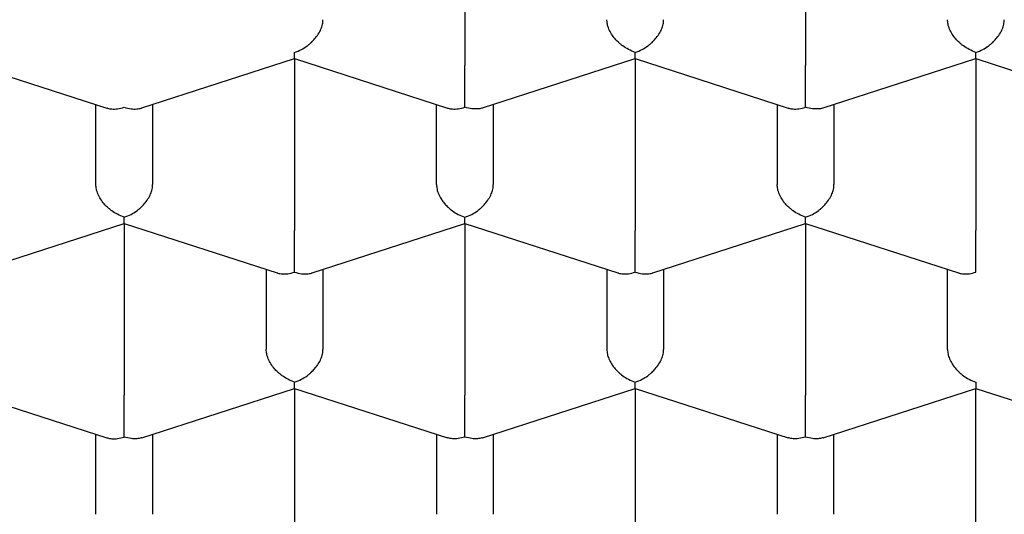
# Model space of a CAD drawing. Header units: millimetres. Extents: x 8 to 539, y 12 to 489.
# Tile 20 of 35: x 278.54 to 282.88, y 393.06 to 395.24. Entities that reach past the tile are written whole.
import ezdxf

# ---------------------------------------------------------------- set-up
doc = ezdxf.new("R2010")
doc.units = ezdxf.units.MM

msp = doc.modelspace()

# ---------------------------------------------------------------- linework, layer by layer
at = {"color": 7, "linetype": 'Continuous', "lineweight": 30}
for p, q in [((280.5, 395.7908), (280.5, 395.0343)), ((282, 395.7908), (282, 395.0343)), ((278.25, 395.0643), (278.9234, 394.8469)), ((279.0767, 394.847), (279.7502, 395.0644)), ((279.75, 395.0643), (280.4234, 394.8469)), ((279.75, 395.0643), (279.75, 394.3079)), ((280.5768, 394.847), (281.2502, 395.0644)), ((281.25, 395.0643), (281.9234, 394.8469)), ((281.25, 395.0643), (281.25, 394.3079)), ((282.0768, 394.847), (282.7502, 395.0644)), ((282.75, 395.0643), (283.4234, 394.8469)), ((282.75, 395.0643), (282.75, 394.3079)), ((278.875, 394.5096), (278.875, 394.8626)), ((279.125, 394.8626), (279.125, 394.5096)), ((280.375, 394.5096), (280.375, 394.8626)), ((280.625, 394.8626), (280.625, 394.5096)), ((281.875, 394.8626), (281.875, 394.5096)), ((282.125, 394.8626), (282.125, 394.5096)), ((278.3268, 394.1206), (279.0002, 394.338)), ((279, 394.3379), (279.6734, 394.1205)), ((279, 394.3379), (279, 393.5814)), ((279.8267, 394.1205), (280.5002, 394.338)), ((280.5, 394.3379), (281.1734, 394.1205)), ((280.5, 394.3379), (280.5, 393.5814)), ((281.3267, 394.1205), (282.0002, 394.338)), ((282, 394.3379), (282.6734, 394.1205)), ((282, 394.3379), (282, 393.5814)), ((279.625, 394.1361), (279.625, 393.7832)), ((279.875, 394.1361), (279.875, 393.7832)), ((281.125, 394.1361), (281.125, 393.7832)), ((281.375, 394.1361), (281.375, 393.7832)), ((282.625, 393.7832), (282.625, 394.1361)), ((278.25, 393.6115), (278.9234, 393.3941)), ((279.0768, 393.3942), (279.7502, 393.6116)), ((279.75, 393.6115), (280.4232, 393.3942)), ((279.75, 393.6115), (279.75, 392.855)), ((280.5768, 393.3942), (281.2502, 393.6116)), ((281.25, 393.6115), (281.9232, 393.3942)), ((281.25, 393.6115), (281.25, 392.855)), ((282.0768, 393.3942), (282.75, 393.6115)), ((282.7499, 393.6116), (283.4232, 393.3942)), ((282.75, 392.855), (282.75, 393.6115)), ((278.875, 393.0568), (278.875, 393.4097)), ((279.125, 393.4097), (279.125, 393.0568)), ((280.375, 393.4097), (280.375, 393.0568)), ((280.625, 393.4097), (280.625, 393.0568)), ((281.875, 393.4097), (281.875, 393.0568)), ((282.125, 393.0568), (282.125, 393.4097))]:
    msp.add_line(p, q, dxfattribs=at)
for points, knots in [([(275.475, 393.5083), (275.4758, 393.5567), (275.4775, 393.6536), (275.4906, 393.7988), (275.5115, 393.9437), (275.5409, 394.0881), (275.5786, 394.2319), (275.6247, 394.3749), (275.679, 394.5171), (275.7416, 394.6582), (275.8122, 394.7981), (275.8916, 394.9379), (275.98, 395.0773), (276.0775, 395.2164), (276.1833, 395.3536), (276.2972, 395.4887), (276.4121, 395.6141), (276.5265, 395.7301), (276.6389, 395.8371), (276.7567, 395.9422), (276.8795, 396.0455), (277.0074, 396.1469), (277.1403, 396.2462), (277.2781, 396.3435), (277.423, 396.4402), (277.5753, 396.5362), (277.7351, 396.6312), (277.8999, 396.7236), (278.0665, 396.8117), (278.2347, 396.8958), (278.4042, 396.9759), (278.5775, 397.0533), (278.7545, 397.1281), (278.9352, 397.2), (279.1194, 397.2691), (279.307, 397.3354), (279.501, 397.3998), (279.7015, 397.4622), (279.9086, 397.5222), (280.1187, 397.5788), (280.3281, 397.6312), (280.5366, 397.6794), (280.7439, 397.7235), (280.9533, 397.7645), (281.1646, 397.8022), (281.3777, 397.8367), (281.5924, 397.8678), (281.8086, 397.8956), (282.0298, 397.9205), (282.2559, 397.9422), (282.4869, 397.9605), (282.7187, 397.9751), (282.9473, 397.9857), (283.1726, 397.9926), (283.3944, 397.9959), (283.6162, 397.9958), (283.838, 397.9923), (284.0594, 397.9854), (284.2805, 397.975), (284.501, 397.9613), (284.7244, 397.9438), (284.9507, 397.9225), (285.1794, 397.897), (285.4068, 397.8679), (285.6289, 397.8356), (285.8455, 397.8005), (286.0568, 397.7626), (286.2661, 397.7215), (286.4732, 397.6771), (286.6781, 397.6296), (286.8806, 397.5789), (287.0805, 397.5251), (287.281, 397.4673), (287.4818, 397.4053), (287.6826, 397.3389), (287.8799, 397.2693), (288.0704, 397.1978), (288.254, 397.1245), (288.4309, 397.0496), (288.604, 396.972), (288.7733, 396.8918), (288.9384, 396.809), (289.0995, 396.7237), (289.2563, 396.6359), (289.4113, 396.5442), (289.5641, 396.4485), (289.7143, 396.3487), (289.8593, 396.2465), (289.9966, 396.1438), (290.1265, 396.0406), (290.2491, 395.9372), (290.3666, 395.8319), (290.4788, 395.7249), (290.5857, 395.6162), (290.6871, 395.5059), (290.7831, 395.3941), (290.8751, 395.2789), (290.9626, 395.1603), (291.0453, 395.0383), (291.1217, 394.9151), (291.1912, 394.7912), (291.2541, 394.6669), (291.3103, 394.5421), (291.3601, 394.4164), (291.4034, 394.2901), (291.4405, 394.1622), (291.4711, 394.0328), (291.4952, 393.9021), (291.5123, 393.771), (291.523, 393.6397), (291.5243, 393.5521), (291.525, 393.5083)], [0, 0, 0, 0, 0.010303, 0.020615, 0.030929, 0.04124, 0.051544, 0.061847, 0.072159, 0.082473, 0.092784, 0.103088, 0.113674, 0.124269, 0.134867, 0.145462, 0.156049, 0.164845, 0.173645, 0.182445, 0.191241, 0.200038, 0.208838, 0.217637, 0.226434, 0.235683, 0.244935, 0.254188, 0.263437, 0.272233, 0.281033, 0.289833, 0.298629, 0.307426, 0.316226, 0.325026, 0.333822, 0.343071, 0.352324, 0.361576, 0.370825, 0.379622, 0.388421, 0.397221, 0.406018, 0.414814, 0.423614, 0.432414, 0.44121, 0.450459, 0.459712, 0.468964, 0.478213, 0.48701, 0.495809, 0.504609, 0.513406, 0.522202, 0.531002, 0.539802, 0.548598, 0.557847, 0.5671, 0.576353, 0.585601, 0.594398, 0.603198, 0.611997, 0.620794, 0.62959, 0.63839, 0.64719, 0.655986, 0.665235, 0.674488, 0.683741, 0.69299, 0.701786, 0.710586, 0.719386, 0.728182, 0.736979, 0.745778, 0.754578, 0.763375, 0.772623, 0.781876, 0.791129, 0.800378, 0.809174, 0.817974, 0.826774, 0.83557, 0.844367, 0.853167, 0.861966, 0.870763, 0.880012, 0.889264, 0.898517, 0.907766, 0.916888, 0.926016, 0.935146, 0.944274, 0.953396, 0.962713, 0.972036, 0.981361, 0.990683, 1, 1, 1, 1]), ([(279.75, 395.0921), (279.7601, 395.0959), (279.779, 395.103), (279.8007, 395.1167), (279.8151, 395.1279), (279.824, 395.1359), (279.8317, 395.1435), (279.8424, 395.1552), (279.8549, 395.1719), (279.8665, 395.194), (279.8737, 395.2158), (279.8746, 395.2294), (279.875, 395.236)], [0, 0, 0, 0, 0.16497, 0.307043, 0.369569, 0.426389, 0.477525, 0.523007, 0.65131, 0.772854, 0.888682, 1, 1, 1, 1]), ([(281.25, 395.0921), (281.2399, 395.0959), (281.2212, 395.1031), (281.1996, 395.117), (281.1852, 395.1281), (281.1761, 395.136), (281.1683, 395.1435), (281.1576, 395.1552), (281.1452, 395.1719), (281.1336, 395.1941), (281.1264, 395.2158), (281.1255, 395.2294), (281.125, 395.236)], [0, 0, 0, 0, 0.1649701, 0.3070432, 0.3695691, 0.4263891, 0.4775248, 0.5230066, 0.6513096, 0.7728537, 0.8886823, 1, 1, 1, 1]), ([(281.25, 395.0921), (281.2601, 395.0959), (281.279, 395.103), (281.3007, 395.1167), (281.3151, 395.1279), (281.324, 395.1359), (281.3317, 395.1435), (281.3424, 395.1552), (281.3549, 395.1719), (281.3665, 395.194), (281.3737, 395.2158), (281.3746, 395.2294), (281.375, 395.236)], [0, 0, 0, 0, 0.16497, 0.307043, 0.369569, 0.426389, 0.477525, 0.523007, 0.65131, 0.772854, 0.888682, 1, 1, 1, 1]), ([(282.75, 395.0921), (282.7399, 395.0959), (282.7212, 395.1031), (282.6996, 395.117), (282.6852, 395.1281), (282.6761, 395.136), (282.6683, 395.1435), (282.6576, 395.1552), (282.6452, 395.1719), (282.6336, 395.1941), (282.6264, 395.2158), (282.6255, 395.2294), (282.625, 395.236)], [0, 0, 0, 0, 0.16497, 0.307043, 0.369569, 0.426389, 0.477525, 0.523007, 0.65131, 0.772854, 0.888682, 1, 1, 1, 1]), ([(282.75, 395.0921), (282.7601, 395.0959), (282.779, 395.103), (282.8007, 395.1167), (282.8151, 395.1279), (282.824, 395.1359), (282.8317, 395.1435), (282.8424, 395.1552), (282.8549, 395.1719), (282.8665, 395.194), (282.8737, 395.2158), (282.8746, 395.2294), (282.875, 395.236)], [0, 0, 0, 0, 0.1649701, 0.3070432, 0.3695691, 0.4263891, 0.4775248, 0.5230066, 0.6513096, 0.7728537, 0.8886823, 1, 1, 1, 1]), ([(279.7501, 395.0646), (279.7501, 395.0645), (279.7502, 395.064), (279.7503, 395.067), (279.7502, 395.075), (279.7501, 395.0861), (279.75, 395.0921)], [0, 0, 0, 0, 0.038262, 0.307249, 0.627777, 1, 1, 1, 1]), ([(281.2501, 395.0646), (281.2501, 395.0645), (281.2502, 395.064), (281.2503, 395.067), (281.2502, 395.075), (281.2501, 395.0861), (281.25, 395.0921)], [0, 0, 0, 0, 0.037366, 0.306602, 0.627429, 1, 1, 1, 1]), ([(282.7501, 395.0646), (282.7501, 395.0645), (282.7502, 395.064), (282.7503, 395.067), (282.7502, 395.075), (282.7501, 395.0861), (282.75, 395.0921)], [0, 0, 0, 0, 0.037366, 0.306602, 0.627429, 1, 1, 1, 1]), ([(280.5, 394.8499), (280.5001, 394.857), (280.5002, 394.8702), (280.5003, 394.891), (280.5002, 394.9068), (280.5001, 394.9177), (280.5, 394.9277), (280.5, 394.9429), (280.5001, 394.9636), (280.5001, 394.9895), (280.5001, 395.0136), (280.5, 395.0275), (280.5, 395.0343)], [0, 0, 0, 0, 0.16497, 0.307043, 0.369569, 0.426389, 0.477525, 0.523007, 0.65131, 0.772854, 0.888682, 1, 1, 1, 1]), ([(282, 394.8499), (282.0001, 394.857), (282.0002, 394.8702), (282.0003, 394.891), (282.0002, 394.9068), (282.0001, 394.9177), (282, 394.9277), (282, 394.9429), (282.0001, 394.9636), (282.0001, 394.9895), (282.0001, 395.0136), (282, 395.0275), (282, 395.0343)], [0, 0, 0, 0, 0.16497, 0.307043, 0.369569, 0.426389, 0.477525, 0.523007, 0.65131, 0.772854, 0.888682, 1, 1, 1, 1]), ([(278.9234, 394.8471), (278.9242, 394.8468), (278.9309, 394.8441), (278.9465, 394.8421), (278.9712, 394.8421), (278.9899, 394.8472), (279, 394.8499)], [0, 0, 0, 0, 0.037369, 0.306606, 0.627432, 1, 1, 1, 1]), ([(279, 394.8499), (279.0101, 394.8472), (279.0288, 394.8422), (279.0504, 394.8419), (279.0648, 394.8439), (279.0721, 394.8454), (279.0758, 394.8467), (279.0767, 394.847)], [0, 0, 0, 0, 0.372322, 0.692967, 0.834082, 0.96232, 1, 1, 1, 1]), ([(280.4234, 394.8471), (280.4242, 394.8468), (280.4309, 394.8441), (280.4465, 394.8421), (280.4712, 394.8421), (280.4899, 394.8472), (280.5, 394.8499)], [0, 0, 0, 0, 0.0373656, 0.3066024, 0.6274294, 1, 1, 1, 1]), ([(280.5768, 394.8473), (280.5759, 394.8469), (280.5693, 394.8443), (280.5539, 394.8424), (280.529, 394.8423), (280.5101, 394.8472), (280.5, 394.8499)], [0, 0, 0, 0, 0.038258, 0.307245, 0.627775, 1, 1, 1, 1]), ([(281.9234, 394.8471), (281.9242, 394.8468), (281.9309, 394.8441), (281.9465, 394.8421), (281.9712, 394.8421), (281.9899, 394.8472), (282, 394.8499)], [0, 0, 0, 0, 0.037366, 0.306602, 0.627429, 1, 1, 1, 1]), ([(282.0768, 394.8473), (282.0759, 394.8469), (282.0693, 394.8443), (282.0539, 394.8424), (282.029, 394.8423), (282.0101, 394.8472), (282, 394.8499)], [0, 0, 0, 0, 0.038258, 0.307245, 0.627775, 1, 1, 1, 1]), ([(279, 394.3657), (278.9899, 394.3695), (278.9712, 394.3767), (278.9496, 394.3905), (278.9352, 394.4017), (278.9261, 394.4096), (278.9183, 394.4171), (278.9076, 394.4288), (278.8952, 394.4455), (278.8836, 394.4677), (278.8764, 394.4894), (278.8755, 394.503), (278.875, 394.5096)], [0, 0, 0, 0, 0.16497, 0.307043, 0.369569, 0.426389, 0.477525, 0.523007, 0.65131, 0.772854, 0.888682, 1, 1, 1, 1]), ([(279, 394.3657), (279.0101, 394.3695), (279.029, 394.3766), (279.0507, 394.3903), (279.0651, 394.4015), (279.074, 394.4095), (279.0817, 394.4171), (279.0924, 394.4288), (279.1049, 394.4455), (279.1165, 394.4676), (279.1237, 394.4894), (279.1246, 394.503), (279.125, 394.5096)], [0, 0, 0, 0, 0.16497, 0.307043, 0.369569, 0.426389, 0.477525, 0.523007, 0.65131, 0.772854, 0.888682, 1, 1, 1, 1]), ([(280.375, 394.5096), (280.3754, 394.503), (280.3763, 394.4894), (280.3835, 394.4676), (280.3924, 394.4507), (280.4004, 394.4388), (280.4057, 394.4315), (280.4139, 394.4216), (280.4266, 394.4084), (280.446, 394.3924), (280.4711, 394.3766), (280.4899, 394.3695), (280.5, 394.3657)], [0, 0, 0, 0, 0.111298, 0.227117, 0.348661, 0.390702, 0.433531, 0.477182, 0.573703, 0.692933, 0.835009, 1, 1, 1, 1]), ([(280.5, 394.3657), (280.5101, 394.3695), (280.529, 394.3766), (280.5507, 394.3903), (280.5651, 394.4015), (280.574, 394.4095), (280.5817, 394.4171), (280.5924, 394.4288), (280.6049, 394.4455), (280.6165, 394.4676), (280.6237, 394.4894), (280.6246, 394.503), (280.625, 394.5096)], [0, 0, 0, 0, 0.16497, 0.307043, 0.369569, 0.426389, 0.477525, 0.523007, 0.65131, 0.772854, 0.888682, 1, 1, 1, 1]), ([(282, 394.3657), (281.9899, 394.3695), (281.9712, 394.3767), (281.9496, 394.3905), (281.9352, 394.4017), (281.9261, 394.4096), (281.9183, 394.4171), (281.9076, 394.4288), (281.8952, 394.4455), (281.8836, 394.4677), (281.8764, 394.4894), (281.8755, 394.503), (281.875, 394.5096)], [0, 0, 0, 0, 0.16497, 0.307043, 0.369569, 0.426389, 0.477525, 0.523007, 0.65131, 0.772854, 0.888682, 1, 1, 1, 1]), ([(282, 394.3657), (282.0101, 394.3695), (282.029, 394.3766), (282.0507, 394.3903), (282.0651, 394.4015), (282.074, 394.4095), (282.0817, 394.4171), (282.0924, 394.4288), (282.1049, 394.4455), (282.1165, 394.4676), (282.1237, 394.4894), (282.1246, 394.503), (282.125, 394.5096)], [0, 0, 0, 0, 0.16497, 0.307043, 0.369569, 0.426389, 0.477525, 0.523007, 0.65131, 0.772854, 0.888682, 1, 1, 1, 1]), ([(279.0001, 394.3382), (279.0001, 394.3381), (279.0002, 394.3376), (279.0003, 394.3406), (279.0002, 394.3486), (279.0001, 394.3597), (279, 394.3657)], [0, 0, 0, 0, 0.037366, 0.306602, 0.627429, 1, 1, 1, 1]), ([(280.5001, 394.3382), (280.5001, 394.3381), (280.5002, 394.3376), (280.5003, 394.3406), (280.5002, 394.3486), (280.5001, 394.3597), (280.5, 394.3657)], [0, 0, 0, 0, 0.037366, 0.306602, 0.627429, 1, 1, 1, 1]), ([(282.0001, 394.3382), (282.0001, 394.3381), (282.0002, 394.3376), (282.0003, 394.3406), (282.0002, 394.3486), (282.0001, 394.3597), (282, 394.3657)], [0, 0, 0, 0, 0.037366, 0.306602, 0.627429, 1, 1, 1, 1]), ([(279.75, 394.1235), (279.7501, 394.1306), (279.7502, 394.1438), (279.7503, 394.1646), (279.7502, 394.1804), (279.7501, 394.1913), (279.75, 394.2013), (279.75, 394.2165), (279.7501, 394.2372), (279.7501, 394.2631), (279.7501, 394.2872), (279.75, 394.3011), (279.75, 394.3079)], [0, 0, 0, 0, 0.1649701, 0.3070432, 0.3695691, 0.4263891, 0.4775248, 0.5230066, 0.6513096, 0.7728537, 0.8886823, 1, 1, 1, 1]), ([(281.25, 394.1235), (281.2501, 394.1306), (281.2502, 394.1438), (281.2503, 394.1646), (281.2502, 394.1804), (281.2501, 394.1913), (281.25, 394.2013), (281.25, 394.2165), (281.2501, 394.2372), (281.2501, 394.2631), (281.2501, 394.2872), (281.25, 394.3011), (281.25, 394.3079)], [0, 0, 0, 0, 0.16497, 0.307043, 0.369569, 0.426389, 0.477525, 0.523007, 0.65131, 0.772854, 0.888682, 1, 1, 1, 1]), ([(282.75, 394.1235), (282.7501, 394.1306), (282.7502, 394.1438), (282.7503, 394.1646), (282.7502, 394.1804), (282.7501, 394.1913), (282.75, 394.2013), (282.75, 394.2165), (282.7501, 394.2372), (282.7501, 394.2631), (282.7501, 394.2872), (282.75, 394.3011), (282.75, 394.3079)], [0, 0, 0, 0, 0.16497, 0.307043, 0.369569, 0.426389, 0.477525, 0.523007, 0.65131, 0.772854, 0.888682, 1, 1, 1, 1]), ([(279.6734, 394.1207), (279.6742, 394.1204), (279.6809, 394.1177), (279.6965, 394.1157), (279.7212, 394.1157), (279.7399, 394.1208), (279.75, 394.1235)], [0, 0, 0, 0, 0.0373656, 0.3066024, 0.6274294, 1, 1, 1, 1]), ([(279.75, 394.1235), (279.7601, 394.1208), (279.7788, 394.1158), (279.8004, 394.1155), (279.8148, 394.1174), (279.8221, 394.119), (279.8258, 394.1203), (279.8267, 394.1206)], [0, 0, 0, 0, 0.372322, 0.692967, 0.834083, 0.96232, 1, 1, 1, 1]), ([(281.1734, 394.1207), (281.1742, 394.1204), (281.1809, 394.1177), (281.1965, 394.1157), (281.2212, 394.1157), (281.2399, 394.1208), (281.25, 394.1235)], [0, 0, 0, 0, 0.0373656, 0.3066024, 0.6274294, 1, 1, 1, 1]), ([(281.25, 394.1235), (281.2601, 394.1208), (281.2788, 394.1158), (281.3004, 394.1155), (281.3148, 394.1174), (281.3221, 394.119), (281.3258, 394.1203), (281.3267, 394.1206)], [0, 0, 0, 0, 0.372322, 0.692967, 0.834083, 0.96232, 1, 1, 1, 1]), ([(282.6734, 394.1207), (282.6742, 394.1204), (282.6809, 394.1177), (282.6965, 394.1157), (282.7212, 394.1157), (282.7399, 394.1208), (282.75, 394.1235)], [0, 0, 0, 0, 0.037366, 0.306602, 0.627429, 1, 1, 1, 1]), ([(279.75, 393.6392), (279.7399, 393.6431), (279.7212, 393.6503), (279.6996, 393.6641), (279.6852, 393.6753), (279.6761, 393.6832), (279.6683, 393.6907), (279.6576, 393.7024), (279.6452, 393.7191), (279.6336, 393.7413), (279.6264, 393.763), (279.6255, 393.7766), (279.625, 393.7832)], [0, 0, 0, 0, 0.16497, 0.307043, 0.369569, 0.426389, 0.477525, 0.523007, 0.65131, 0.772854, 0.888682, 1, 1, 1, 1]), ([(279.75, 393.6392), (279.7601, 393.643), (279.779, 393.6501), (279.8007, 393.6639), (279.8151, 393.6751), (279.824, 393.683), (279.8317, 393.6907), (279.8424, 393.7024), (279.8549, 393.719), (279.8665, 393.7412), (279.8737, 393.763), (279.8746, 393.7766), (279.875, 393.7832)], [0, 0, 0, 0, 0.1649701, 0.3070432, 0.3695691, 0.4263891, 0.4775248, 0.5230066, 0.6513096, 0.7728537, 0.8886823, 1, 1, 1, 1]), ([(281.125, 393.7832), (281.1254, 393.7766), (281.1263, 393.763), (281.1335, 393.7412), (281.1424, 393.7243), (281.1504, 393.7123), (281.1557, 393.7051), (281.1639, 393.6952), (281.1766, 393.682), (281.196, 393.6659), (281.2211, 393.6502), (281.2399, 393.6431), (281.25, 393.6392)], [0, 0, 0, 0, 0.111298, 0.227117, 0.348661, 0.390702, 0.433531, 0.477182, 0.573703, 0.692933, 0.835009, 1, 1, 1, 1]), ([(281.25, 393.6392), (281.2601, 393.643), (281.279, 393.6501), (281.3007, 393.6639), (281.3151, 393.6751), (281.324, 393.683), (281.3317, 393.6907), (281.3424, 393.7024), (281.3549, 393.719), (281.3665, 393.7412), (281.3737, 393.763), (281.3746, 393.7766), (281.375, 393.7832)], [0, 0, 0, 0, 0.16497, 0.307043, 0.369569, 0.426389, 0.477525, 0.523007, 0.65131, 0.772854, 0.888682, 1, 1, 1, 1]), ([(282.625, 393.7832), (282.6254, 393.7766), (282.6263, 393.763), (282.6335, 393.7412), (282.6424, 393.7243), (282.6504, 393.7123), (282.6557, 393.7051), (282.6639, 393.6952), (282.6766, 393.682), (282.696, 393.6659), (282.7211, 393.6502), (282.7399, 393.6431), (282.75, 393.6392)], [0, 0, 0, 0, 0.111298, 0.227117, 0.348661, 0.390702, 0.433531, 0.477182, 0.573703, 0.692933, 0.835009, 1, 1, 1, 1]), ([(274.15, 393.707), (274.1501, 393.6985), (274.1501, 393.6812), (274.1505, 393.6562), (274.1511, 393.6311), (274.1518, 393.6071), (274.1526, 393.5848), (274.1535, 393.5653), (274.1543, 393.5493), (274.155, 393.536), (274.1557, 393.5232), (274.1566, 393.5087), (274.1582, 393.486), (274.1604, 393.4565), (274.1634, 393.4221), (274.1665, 393.3903), (274.1695, 393.3623), (274.1722, 393.3386), (274.1748, 393.3167), (274.1778, 393.2937), (274.1813, 393.2677), (274.1853, 393.2403), (274.1895, 393.2129), (274.1947, 393.1808), (274.201, 393.1446), (274.2085, 393.1045), (274.2157, 393.0685), (274.2225, 393.0359), (274.229, 393.0061), (274.236, 392.9758), (274.2435, 392.9444), (274.2512, 392.9134), (274.259, 392.8835), (274.2661, 392.8569), (274.2727, 392.8332), (274.2785, 392.8127), (274.2836, 392.7952), (274.2881, 392.78), (274.2925, 392.7652), (274.2975, 392.7488), (274.3035, 392.7295), (274.3114, 392.7047), (274.3211, 392.6749), (274.3327, 392.6408), (274.3472, 392.5994), (274.3641, 392.5529), (274.3834, 392.5025), (274.4024, 392.4549), (274.4218, 392.4082), (274.4419, 392.3615), (274.4632, 392.3139), (274.4822, 392.2729), (274.4986, 392.2386), (274.5116, 392.212), (274.5244, 392.1861), (274.5368, 392.1617), (274.5488, 392.1384), (274.5612, 392.1146), (274.5748, 392.089), (274.5894, 392.062), (274.6042, 392.0352), (274.6183, 392.0101), (274.6308, 391.9881), (274.6417, 391.9692), (274.651, 391.9534), (274.6594, 391.9391), (274.6669, 391.9265), (274.6736, 391.9153), (274.6803, 391.9041), (274.688, 391.8915), (274.6984, 391.8745), (274.7116, 391.8533), (274.727, 391.8287), (274.7433, 391.8033), (274.76, 391.7774), (274.7764, 391.7527), (274.7917, 391.7297), (274.8054, 391.7095), (274.8177, 391.6916), (274.8283, 391.6763), (274.8372, 391.6635), (274.846, 391.6509), (274.8563, 391.6363), (274.8696, 391.6177), (274.8851, 391.5962), (274.9011, 391.5744), (274.9166, 391.5534), (274.9316, 391.5334), (274.9462, 391.5141), (274.9596, 391.4966), (274.9707, 391.4822), (274.9798, 391.4705), (274.9884, 391.4595), (274.9978, 391.4475), (275.0099, 391.4322), (275.0248, 391.4135), (275.0425, 391.3917), (275.0615, 391.3685), (275.081, 391.3449), (275.1009, 391.3212), (275.1211, 391.2974), (275.1417, 391.2734), (275.1623, 391.2497), (275.1819, 391.2275), (275.1992, 391.2081), (275.2131, 391.1926), (275.2236, 391.181), (275.2322, 391.1716), (275.2409, 391.1621), (275.2516, 391.1504), (275.2647, 391.1362), (275.2817, 391.1181), (275.3027, 391.0957), (275.3273, 391.07), (275.3531, 391.0433), (275.3788, 391.017), (275.4042, 390.9915), (275.4338, 390.962), (275.4675, 390.9291), (275.5051, 390.8928), (275.5511, 390.8494), (275.6068, 390.798), (275.6583, 390.7518), (275.6958, 390.7189), (275.7167, 390.7006), (275.7337, 390.686), (275.7461, 390.6753), (275.7553, 390.6675), (275.7632, 390.6607), (275.7715, 390.6537), (275.7809, 390.6457), (275.7926, 390.6359), (275.8067, 390.624), (275.8232, 390.6103), (275.8429, 390.594), (275.866, 390.5751), (275.8927, 390.5534), (275.9225, 390.5295), (275.9552, 390.5036), (276.0053, 390.4644), (276.0736, 390.4121), (276.1616, 390.3469), (276.2551, 390.2798), (276.3308, 390.2272), (276.3864, 390.1895), (276.42, 390.167), (276.4542, 390.1443), (276.489, 390.1215), (276.5241, 390.0988), (276.558, 390.077), (276.5904, 390.0565), (276.6197, 390.0381), (276.6456, 390.022), (276.6669, 390.0089), (276.6835, 389.9987), (276.6995, 389.9889), (276.7186, 389.9773), (276.7443, 389.9618), (276.7748, 389.9436), (276.8082, 389.9238), (276.8454, 389.902), (276.8864, 389.8783), (276.9315, 389.8526), (276.9787, 389.826), (277.0282, 389.7986), (277.0801, 389.7702), (277.1344, 389.741), (277.192, 389.7105), (277.2536, 389.6785), (277.3203, 389.6445), (277.3923, 389.6085), (277.4713, 389.5698), (277.5578, 389.5285), (277.6522, 389.4845), (277.7382, 389.4456), (277.8143, 389.4119), (277.8772, 389.3845), (277.9382, 389.3585), (277.9973, 389.3336), (278.0536, 389.3104), (278.1064, 389.2889), (278.1529, 389.2702), (278.1909, 389.2552), (278.2207, 389.2434), (278.2426, 389.2349), (278.2589, 389.2286), (278.2711, 389.2239), (278.2821, 389.2197), (278.2945, 389.2149), (278.3097, 389.2091), (278.3321, 389.2005), (278.3629, 389.1889), (278.4037, 389.1736), (278.4515, 389.156), (278.5068, 389.1358), (278.5698, 389.1132), (278.6407, 389.0883), (278.7193, 389.0612), (278.8044, 389.0326), (278.8926, 389.0037), (278.9806, 388.9756), (279.0769, 388.9456), (279.1808, 388.9141), (279.2915, 388.8817), (279.397, 388.8519), (279.4973, 388.8243), (279.5917, 388.7992), (279.6801, 388.7763), (279.7626, 388.7555), (279.8396, 388.7365), (279.9178, 388.7178), (280.0001, 388.6985), (280.0903, 388.678), (280.185, 388.6572), (280.2849, 388.6359), (280.3893, 388.6145), (280.4982, 388.5929), (280.6116, 388.5714), (280.7301, 388.5499), (280.8547, 388.5284), (280.9854, 388.507), (281.1218, 388.4859), (281.2609, 388.4656), (281.4007, 388.4466), (281.5398, 388.4289), (281.6781, 388.4126), (281.8508, 388.3938), (282.0576, 388.3738), (282.2977, 388.3543), (282.5345, 388.3385), (282.7679, 388.3264), (282.9982, 388.3177), (283.2274, 388.3123), (283.4677, 388.31), (283.7206, 388.3114), (283.9862, 388.3171), (284.2538, 388.3272), (284.5233, 388.3419), (284.7941, 388.3612), (285.0643, 388.3851), (285.3321, 388.4134), (285.5959, 388.4458), (285.8554, 388.4821), (286.1104, 388.5222), (286.361, 388.5661), (286.6086, 388.6137), (286.8547, 388.6655), (287.0783, 388.7166), (287.2797, 388.7661), (287.4592, 388.8127), (287.6383, 388.8618), (287.8152, 388.9131), (287.9877, 388.9657), (288.1472, 389.0168), (288.2938, 389.0659), (288.4282, 389.1127), (288.5297, 389.1494), (288.5995, 389.1752), (288.6376, 389.1895), (288.6709, 389.2021), (288.6988, 389.2127), (288.7214, 389.2214), (288.7389, 389.2282), (288.7535, 389.2338), (288.7688, 389.2398), (288.7885, 389.2475), (288.8138, 389.2574), (288.8447, 389.2697), (288.8812, 389.2843), (288.9732, 389.3216), (289.0905, 389.3706), (289.2294, 389.4314), (289.3394, 389.481), (289.4396, 389.5276), (289.5315, 389.5715), (289.6166, 389.6132), (289.7034, 389.6567), (289.7918, 389.7022), (289.8816, 389.7496), (289.9722, 389.7988), (290.0488, 389.8415), (290.1093, 389.876), (290.1522, 389.9008), (290.1899, 389.9228), (290.2223, 389.9419), (290.2495, 389.9582), (290.2707, 389.9709), (290.2877, 389.9812), (290.3034, 389.9907), (290.3213, 390.0017), (290.3421, 390.0144), (290.3656, 390.029), (290.3963, 390.0481), (290.4342, 390.072), (290.4796, 390.101), (290.528, 390.1325), (290.5794, 390.1664), (290.6336, 390.2029), (290.69, 390.2415), (290.761, 390.2911), (290.8438, 390.3505), (290.9361, 390.4191), (291.0237, 390.4863), (291.0916, 390.5402), (291.141, 390.5802), (291.1722, 390.606), (291.2, 390.6291), (291.2218, 390.6474), (291.2384, 390.6615), (291.2505, 390.6719), (291.2615, 390.6813), (291.2726, 390.6908), (291.2861, 390.7025), (291.3034, 390.7175), (291.3249, 390.7364), (291.35, 390.7586), (291.3776, 390.7834), (291.4064, 390.8095), (291.4347, 390.8356), (291.4694, 390.8679), (291.5096, 390.906), (291.5545, 390.9496), (291.5935, 390.9882), (291.6268, 391.0219), (291.6548, 391.0505), (291.6802, 391.0769), (291.703, 391.1009), (291.7232, 391.1224), (291.741, 391.1415), (291.7572, 391.1591), (291.7736, 391.177), (291.7917, 391.197), (291.8123, 391.22), (291.8346, 391.2452), (291.8582, 391.2723), (291.8828, 391.3009), (291.9076, 391.3303), (291.9337, 391.3615), (291.9597, 391.3934), (291.9859, 391.4259), (292.0109, 391.4575), (292.0355, 391.4891), (292.064, 391.5264), (292.0962, 391.5695), (292.1321, 391.6189), (292.168, 391.6698), (292.2043, 391.7226), (292.2405, 391.7772), (292.2715, 391.8254), (292.2967, 391.8656), (292.3168, 391.8985), (292.3372, 391.9324), (292.3556, 391.9638), (292.3719, 391.992), (292.3855, 392.0161), (292.3991, 392.0404), (292.4119, 392.0638), (292.4231, 392.0845), (292.4324, 392.102), (292.441, 392.1183), (292.4505, 392.1365), (292.4619, 392.1587), (292.4745, 392.1836), (292.4875, 392.2096), (292.5012, 392.2377), (292.5154, 392.2676), (292.5297, 392.2983), (292.5422, 392.3257), (292.5519, 392.3476), (292.5594, 392.3646), (292.5656, 392.3789), (292.5721, 392.3939), (292.5795, 392.4114), (292.5869, 392.4291), (292.5942, 392.447), (292.6014, 392.4645), (292.6091, 392.484), (292.6171, 392.5043), (292.6247, 392.524), (292.6334, 392.5469), (292.6434, 392.5739), (292.6559, 392.6085), (292.6691, 392.6465), (292.6827, 392.687), (292.6957, 392.7274), (292.7079, 392.7672), (292.7194, 392.8062), (292.7283, 392.8378), (292.735, 392.8623), (292.7397, 392.8797), (292.744, 392.8964), (292.7482, 392.9127), (292.7526, 392.9301), (292.7576, 392.9503), (292.7634, 392.9749), (292.7695, 393.0015), (292.7753, 393.0278), (292.7803, 393.0511), (292.7845, 393.0713), (292.7881, 393.0897), (292.7914, 393.1065), (292.7944, 393.1226), (292.7974, 393.1386), (292.8006, 393.1565), (292.8042, 393.1771), (292.8077, 393.1984), (292.8112, 393.2203), (292.8146, 393.2425), (292.8181, 393.2667), (292.8216, 393.2925), (292.825, 393.3185), (292.8281, 393.3441), (292.8309, 393.3686), (292.8334, 393.3928), (292.8358, 393.417), (292.8379, 393.4406), (292.8397, 393.4623), (292.841, 393.479), (292.8419, 393.4918), (292.8427, 393.5028), (292.8436, 393.5165), (292.8446, 393.5335), (292.8458, 393.554), (292.8469, 393.578), (292.848, 393.6054), (292.8489, 393.6363), (292.8497, 393.6706), (292.8498, 393.6947), (292.8499, 393.7073)], [0, 0, 0, 0, 0.001281, 0.002615, 0.004004, 0.005449, 0.006808, 0.00797, 0.008885, 0.009625, 0.010299, 0.011124, 0.012107, 0.014154, 0.016118, 0.017932, 0.01954, 0.020875, 0.021954, 0.02326, 0.024785, 0.026355, 0.027911, 0.029454, 0.03183, 0.034104, 0.036297, 0.037982, 0.039682, 0.04141, 0.043168, 0.045081, 0.04674, 0.048306, 0.049668, 0.050832, 0.051835, 0.052686, 0.053464, 0.054403, 0.05552, 0.056814, 0.058712, 0.060691, 0.062743, 0.065941, 0.06881, 0.071588, 0.074316, 0.077048, 0.079858, 0.082795, 0.084365, 0.085976, 0.087539, 0.088998, 0.090352, 0.091734, 0.093281, 0.09499, 0.096615, 0.098141, 0.099567, 0.100625, 0.10159, 0.102458, 0.103229, 0.103904, 0.104518, 0.105279, 0.106221, 0.107656, 0.109195, 0.110764, 0.112364, 0.113994, 0.115374, 0.116654, 0.117772, 0.118728, 0.119522, 0.120174, 0.121094, 0.122274, 0.123685, 0.125162, 0.126408, 0.127679, 0.128965, 0.130098, 0.13102, 0.131721, 0.132356, 0.133127, 0.134034, 0.135293, 0.136743, 0.138262, 0.139793, 0.141334, 0.142886, 0.14445, 0.146024, 0.147552, 0.148837, 0.149861, 0.150625, 0.151136, 0.151741, 0.152517, 0.153465, 0.154586, 0.156164, 0.157971, 0.159792, 0.161572, 0.16331, 0.165007, 0.16759, 0.170071, 0.172461, 0.176568, 0.180769, 0.182191, 0.183552, 0.18466, 0.185317, 0.185825, 0.186341, 0.186769, 0.187339, 0.188049, 0.188901, 0.189893, 0.191026, 0.192436, 0.194015, 0.195765, 0.197686, 0.199729, 0.204441, 0.209356, 0.214474, 0.219795, 0.221541, 0.223307, 0.225095, 0.226903, 0.228732, 0.230525, 0.232132, 0.233674, 0.234981, 0.236052, 0.236888, 0.237489, 0.23845, 0.239749, 0.241326, 0.242982, 0.244704, 0.246799, 0.248983, 0.251256, 0.253618, 0.256069, 0.258648, 0.261293, 0.264151, 0.267223, 0.270508, 0.274005, 0.277948, 0.282129, 0.28655, 0.289268, 0.292052, 0.294692, 0.29712, 0.299622, 0.30185, 0.303805, 0.305487, 0.306622, 0.307538, 0.308216, 0.308658, 0.309061, 0.309578, 0.310208, 0.310952, 0.312351, 0.31403, 0.315991, 0.318232, 0.320808, 0.323676, 0.326836, 0.330289, 0.333873, 0.337345, 0.340702, 0.345209, 0.34949, 0.353545, 0.357376, 0.360981, 0.364303, 0.367407, 0.370295, 0.372965, 0.376169, 0.379492, 0.38299, 0.386662, 0.390508, 0.394455, 0.398571, 0.402855, 0.407307, 0.412023, 0.416915, 0.421906, 0.426857, 0.431763, 0.436625, 0.441443, 0.449935, 0.458286, 0.466496, 0.474565, 0.482493, 0.490343, 0.498252, 0.507319, 0.51647, 0.525706, 0.535026, 0.544432, 0.553892, 0.563275, 0.572566, 0.581766, 0.590873, 0.59989, 0.608837, 0.617859, 0.626981, 0.63372, 0.640513, 0.64736, 0.654255, 0.661018, 0.667568, 0.673156, 0.678578, 0.683834, 0.685566, 0.68716, 0.688536, 0.689692, 0.69063, 0.691349, 0.691871, 0.69245, 0.693267, 0.694324, 0.695621, 0.697157, 0.698911, 0.707264, 0.712143, 0.716952, 0.721711, 0.725446, 0.729296, 0.733261, 0.737341, 0.741536, 0.745846, 0.750206, 0.752545, 0.754638, 0.756483, 0.758081, 0.759431, 0.760534, 0.761234, 0.761984, 0.762881, 0.763927, 0.765121, 0.766431, 0.768582, 0.770908, 0.77341, 0.776088, 0.778942, 0.781972, 0.785081, 0.790398, 0.795555, 0.800553, 0.80539, 0.807445, 0.809318, 0.810989, 0.812459, 0.81328, 0.814021, 0.814683, 0.8153, 0.816063, 0.817162, 0.818495, 0.820061, 0.821859, 0.823717, 0.825532, 0.827304, 0.830439, 0.833427, 0.836269, 0.838345, 0.840293, 0.842073, 0.843683, 0.845125, 0.846398, 0.847519, 0.84863, 0.84996, 0.851502, 0.853171, 0.854945, 0.856825, 0.85879, 0.860681, 0.862908, 0.864969, 0.866965, 0.868992, 0.871035, 0.874103, 0.877196, 0.880385, 0.883686, 0.887106, 0.89055, 0.892618, 0.894543, 0.8966, 0.898835, 0.900288, 0.901753, 0.903229, 0.904698, 0.905996, 0.90698, 0.907857, 0.908934, 0.910261, 0.911851, 0.913413, 0.914928, 0.916882, 0.918748, 0.920397, 0.921757, 0.922637, 0.923404, 0.924286, 0.925298, 0.926495, 0.927416, 0.928446, 0.929586, 0.930835, 0.932027, 0.933043, 0.934851, 0.936747, 0.939091, 0.941464, 0.943805, 0.946106, 0.948363, 0.950538, 0.951578, 0.952583, 0.953539, 0.954444, 0.955385, 0.956542, 0.95792, 0.959594, 0.961109, 0.962438, 0.963584, 0.964563, 0.965588, 0.966446, 0.967313, 0.968331, 0.969498, 0.970817, 0.971971, 0.973233, 0.974603, 0.976082, 0.97762, 0.979026, 0.980439, 0.981782, 0.983138, 0.984502, 0.98574, 0.986793, 0.987337, 0.987926, 0.988718, 0.989716, 0.990918, 0.992325, 0.993937, 0.995753, 0.997774, 1, 1, 1, 1]), ([(279.7501, 393.6118), (279.7501, 393.6117), (279.7502, 393.6112), (279.7503, 393.6142), (279.7502, 393.6222), (279.7501, 393.6333), (279.75, 393.6392)], [0, 0, 0, 0, 0.037366, 0.306602, 0.627429, 1, 1, 1, 1]), ([(281.2501, 393.6118), (281.2501, 393.6117), (281.2502, 393.6112), (281.2503, 393.6142), (281.2502, 393.6222), (281.2501, 393.6333), (281.25, 393.6392)], [0, 0, 0, 0, 0.0373656, 0.3066024, 0.6274294, 1, 1, 1, 1]), ([(282.75, 393.6392), (282.75, 393.6333), (282.7499, 393.6223), (282.7497, 393.615), (282.7498, 393.6123), (282.7499, 393.6115), (282.7499, 393.6116), (282.7499, 393.6116)], [0, 0, 0, 0, 0.371987, 0.6923439, 0.8333321, 0.9614539, 1, 1, 1, 1]), ([(279, 393.3971), (279.0001, 393.4042), (279.0002, 393.4174), (279.0003, 393.4382), (279.0002, 393.454), (279.0001, 393.4648), (279, 393.4749), (279, 393.4901), (279.0001, 393.5108), (279.0001, 393.5367), (279.0001, 393.5608), (279, 393.5746), (279, 393.5814)], [0, 0, 0, 0, 0.16497, 0.307043, 0.369569, 0.426389, 0.477525, 0.523007, 0.65131, 0.772854, 0.888682, 1, 1, 1, 1]), ([(280.5, 393.3971), (280.5001, 393.4042), (280.5002, 393.4174), (280.5003, 393.4382), (280.5002, 393.454), (280.5001, 393.4648), (280.5, 393.4749), (280.5, 393.4901), (280.5001, 393.5108), (280.5001, 393.5367), (280.5001, 393.5608), (280.5, 393.5746), (280.5, 393.5814)], [0, 0, 0, 0, 0.16497, 0.307043, 0.369569, 0.426389, 0.477525, 0.523007, 0.65131, 0.772854, 0.888682, 1, 1, 1, 1]), ([(282, 393.3971), (282.0001, 393.4042), (282.0002, 393.4174), (282.0003, 393.4382), (282.0002, 393.454), (282.0001, 393.4648), (282, 393.4749), (282, 393.4901), (282.0001, 393.5108), (282.0001, 393.5367), (282.0001, 393.5608), (282, 393.5746), (282, 393.5814)], [0, 0, 0, 0, 0.16497, 0.307043, 0.369569, 0.426389, 0.477525, 0.523007, 0.65131, 0.772854, 0.888682, 1, 1, 1, 1]), ([(291.525, 393.5083), (291.5245, 393.4681), (291.5233, 393.3876), (291.5143, 393.267), (291.4998, 393.1462), (291.4794, 393.0255), (291.4531, 392.9049), (291.4189, 392.7769), (291.3754, 392.6416), (291.321, 392.4995), (291.2585, 392.3583), (291.1878, 392.2184), (291.1084, 392.0787), (291.02, 391.9392), (290.9225, 391.8002), (290.8167, 391.663), (290.7029, 391.5279), (290.588, 391.4025), (290.4736, 391.2865), (290.3611, 391.1796), (290.2434, 391.0745), (290.1205, 390.9712), (289.9926, 390.8699), (289.8597, 390.7706), (289.722, 390.6733), (289.577, 390.5767), (289.4247, 390.4807), (289.2649, 390.3857), (289.1002, 390.2934), (288.9335, 390.2052), (288.7653, 390.1212), (288.5959, 390.0411), (288.4225, 389.9637), (288.2455, 389.8889), (288.0648, 389.817), (287.8806, 389.7478), (287.693, 389.6816), (287.4991, 389.6171), (287.2985, 389.5548), (287.0915, 389.4947), (286.8814, 389.438), (286.6719, 389.3856), (286.4634, 389.3374), (286.2561, 389.2932), (286.0467, 389.2522), (285.8354, 389.2144), (285.6223, 389.18), (285.4076, 389.1488), (285.1914, 389.121), (284.9702, 389.0961), (284.7441, 389.0743), (284.5131, 389.056), (284.2813, 389.0414), (284.0808, 389.0321), (283.9119, 389.0264), (283.7747, 389.0231), (283.6374, 389.0211), (283.4736, 389.0203), (283.2834, 389.0218), (283.0669, 389.0267), (282.8503, 389.0349), (282.6336, 389.0464), (282.4171, 389.0612), (282.1874, 389.0805), (281.9448, 389.105), (281.6897, 389.1356), (281.4365, 389.1709), (281.1855, 389.2106), (280.9347, 389.2554), (280.6845, 389.3052), (280.435, 389.3601), (280.1889, 389.4197), (279.9465, 389.4838), (279.7219, 389.5485), (279.5144, 389.6128), (279.3234, 389.6759), (279.1356, 389.7419), (278.9511, 389.8108), (278.7701, 389.8825), (278.5927, 389.957), (278.419, 390.0342), (278.2464, 390.1154), (278.075, 390.2007), (277.9055, 390.2902), (277.7406, 390.3825), (277.5832, 390.4758), (277.4331, 390.57), (277.2902, 390.6649), (277.1521, 390.762), (277.0188, 390.8611), (276.8904, 390.9623), (276.7671, 391.0654), (276.6489, 391.1704), (276.5341, 391.2789), (276.4229, 391.3912), (276.3159, 391.5071), (276.2149, 391.6247), (276.1217, 391.7419), (276.0359, 391.8586), (275.9572, 391.9746), (275.8843, 392.0917), (275.8171, 392.21), (275.7559, 392.3292), (275.7006, 392.4493), (275.6512, 392.5703), (275.6071, 392.694), (275.5687, 392.8205), (275.5363, 392.9497), (275.5106, 393.0794), (275.4909, 393.2157), (275.4776, 393.3587), (275.4759, 393.4584), (275.475, 393.5083)], [0, 0, 0, 0, 0.008562, 0.017126, 0.025688, 0.034306, 0.042926, 0.051545, 0.061848, 0.072159, 0.082474, 0.092785, 0.103088, 0.113675, 0.12427, 0.134868, 0.145463, 0.15605, 0.164846, 0.173646, 0.182446, 0.191242, 0.200039, 0.208838, 0.217638, 0.226435, 0.235684, 0.244936, 0.254189, 0.263438, 0.272234, 0.281034, 0.289834, 0.29863, 0.307427, 0.316227, 0.325026, 0.333823, 0.343072, 0.352324, 0.361577, 0.370826, 0.379622, 0.388422, 0.397222, 0.406018, 0.414815, 0.423615, 0.432415, 0.441211, 0.45046, 0.459713, 0.468965, 0.478214, 0.483657, 0.489101, 0.494551, 0.5, 0.508593, 0.517187, 0.525779, 0.534428, 0.543079, 0.551728, 0.562068, 0.572416, 0.582767, 0.593115, 0.603455, 0.614081, 0.624716, 0.635354, 0.645989, 0.656615, 0.665412, 0.674211, 0.683011, 0.691808, 0.700604, 0.709404, 0.718204, 0.727, 0.736249, 0.745502, 0.754754, 0.764003, 0.7728, 0.7816, 0.790399, 0.799196, 0.807992, 0.816792, 0.825592, 0.834388, 0.843637, 0.85289, 0.862143, 0.871391, 0.880188, 0.888988, 0.897788, 0.906584, 0.91538, 0.92418, 0.93298, 0.941777, 0.951025, 0.960278, 0.969531, 0.97878, 0.989384, 1, 1, 1, 1]), ([(278.9234, 393.3943), (278.9242, 393.394), (278.9309, 393.3913), (278.9465, 393.3893), (278.9712, 393.3893), (278.9899, 393.3944), (279, 393.3971)], [0, 0, 0, 0, 0.037366, 0.306602, 0.627429, 1, 1, 1, 1]), ([(279.0768, 393.3944), (279.0759, 393.3941), (279.0693, 393.3915), (279.0539, 393.3896), (279.029, 393.3894), (279.0101, 393.3944), (279, 393.3971)], [0, 0, 0, 0, 0.038258, 0.307245, 0.627775, 1, 1, 1, 1]), ([(280.5, 393.3971), (280.4899, 393.3944), (280.4711, 393.3895), (280.4493, 393.3893), (280.435, 393.3912), (280.4277, 393.3928), (280.424, 393.394), (280.4232, 393.3943)], [0, 0, 0, 0, 0.371987, 0.692344, 0.833332, 0.961454, 1, 1, 1, 1]), ([(280.5768, 393.3944), (280.5759, 393.3941), (280.5693, 393.3915), (280.5539, 393.3896), (280.529, 393.3894), (280.5101, 393.3944), (280.5, 393.3971)], [0, 0, 0, 0, 0.038258, 0.307245, 0.627775, 1, 1, 1, 1]), ([(282, 393.3971), (281.9899, 393.3944), (281.9711, 393.3895), (281.9493, 393.3893), (281.935, 393.3912), (281.9277, 393.3928), (281.924, 393.394), (281.9232, 393.3943)], [0, 0, 0, 0, 0.371987, 0.692344, 0.833332, 0.961454, 1, 1, 1, 1]), ([(282.0768, 393.3944), (282.0759, 393.3941), (282.0693, 393.3915), (282.0539, 393.3896), (282.029, 393.3894), (282.0101, 393.3944), (282, 393.3971)], [0, 0, 0, 0, 0.0382579, 0.3072451, 0.6277748, 1, 1, 1, 1])]:
    msp.add_open_spline(points, degree=3, knots=knots, dxfattribs=at)

doc.saveas('drawing.dxf')
